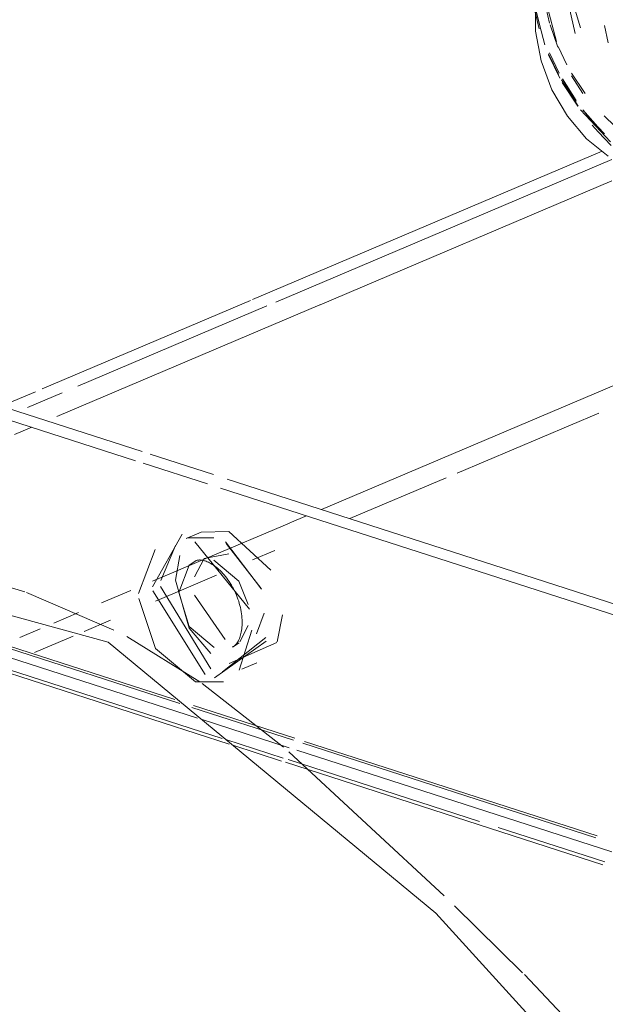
# Model space of a CAD drawing. Header units: millimetres. Extents: x -121 to 39028, y 270 to 28264.
# Tile 71 of 97: x 16331 to 16351, y 22128 to 22163. Entities that reach past the tile are written whole.
import ezdxf

# ---------------------------------------------------------------- set-up
doc = ezdxf.new("R2010")
doc.units = ezdxf.units.MM
doc.layers.add('G-XREF-____-OTLN', color=8, linetype='Continuous', lineweight=9)
doc.layers.add('M-EQPM-____-OTLN', color=50, linetype='Continuous', lineweight=20)

# ---------------------------------------------------------------- blocks, each defined once
blk = doc.blocks.new('City Class FR - City Class F_iam-V121-3D Water Left')
at = {"layer": 'G-XREF-____-OTLN'}
for p, q in [((-13526.174, 22162.044), (-13526.645, 22164.11)), ((-13526.645, 22164.11), (-13526.174, 22162.044)), ((-13527.434, 22162.206), (-13527.658, 22163.133)), ((-13527.237, 22161.644), (-13527.613, 22163.069)), ((-13527.386, 22162.22), (-13527.598, 22163.07)), ((-13527.246, 22163.182), (-13527.07, 22162.402)), ((-13526.834, 22161.759), (-13527.19, 22163.135)), ((-13525.982, 22162.239), (-13526.169, 22162.867)), ((-13527.056, 22162.351), (-13526.785, 22161.562)), ((-13525.138, 22162.321), (-13525.014, 22161.711)), ((-13526.465, 22160.939), (-13526.768, 22161.589)), ((-13526.759, 22160.604), (-13527.112, 22161.329)), ((-13526.709, 22160.47), (-13527.108, 22161.297)), ((-13526.735, 22160.649), (-13527.076, 22161.364)), ((-13525.823, 22159.937), (-13526.304, 22160.652)), ((-13526.296, 22160.554), (-13525.903, 22159.935)), ((-13526.141, 22159.651), (-13526.651, 22160.415)), ((-13526.083, 22159.486), (-13526.626, 22160.322)), ((-13526.14, 22159.681), (-13526.622, 22160.444)), ((-13526.494, 22160.16), (-13526.072, 22159.49)), ((-13524.932, 22158.232), (-13525.984, 22159.354)), ((-13525.379, 22158.756), (-13525.907, 22159.352)), ((-13525.387, 22158.729), (-13525.903, 22159.356)), ((-13524.781, 22158.788), (-13525.151, 22159.152)), ((-13525.137, 22158.513), (-13525.379, 22158.756)), ((-13525.25, 22158.578), (-13525.387, 22158.729)), ((-13525.227, 22157.903), (-13537.516, 22152.685)), ((-13536.699, 22152.594), (-13524.884, 22157.61)), ((-13524.884, 22157.61), (-13536.699, 22152.594)), ((-13524.884, 22156.855), (-13535.143, 22152.5)), ((-13537.593, 22152.652), (-13544.915, 22149.544)), ((-13556.802, 22152.306), (-13541.398, 22147.335)), ((-13535.156, 22152.494), (-13544.394, 22148.572)), ((-13543.659, 22149.639), (-13537.02, 22152.458)), ((-13537.02, 22152.458), (-13543.659, 22149.639)), ((-13541.63, 22147.015), (-13557.045, 22151.989)), ((-13535.091, 22145.3), (-13521.523, 22151.06)), ((-13545.152, 22149.444), (-13546.353, 22148.934)), ((-13545.429, 22148.888), (-13544.217, 22149.402)), ((-13544.217, 22149.402), (-13545.429, 22148.888)), ((-13525.343, 22148.694), (-13530.325, 22146.579)), ((-13545.284, 22148.194), (-13545.893, 22147.936)), ((-13541.117, 22147.244), (-13538.894, 22146.527)), ((-13539.1, 22146.199), (-13541.364, 22146.929)), ((-13538.408, 22146.37), (-13515.104, 22138.85)), ((-13530.711, 22146.415), (-13534.095, 22144.978)), ((-13515.201, 22138.487), (-13538.641, 22146.051)), ((-13536.203, 22144.828), (-13535.619, 22145.076)), ((-13539.162, 22143.571), (-13536.217, 22144.822)), ((-13541.032, 22142.579), (-13539.995, 22144.435)), ((-13539.321, 22144.506), (-13539.849, 22144.282)), ((-13539.803, 22144.3), (-13538.881, 22144.303)), ((-13538.353, 22144.527), (-13539.321, 22144.506)), ((-13536.876, 22143.169), (-13538.353, 22144.527)), ((-13540.946, 22143.895), (-13541.522, 22142.343)), ((-13540.742, 22142.799), (-13540.227, 22144.031)), ((-13537.63, 22141.793), (-13539.542, 22144.162)), ((-13538.47, 22144.165), (-13537.208, 22142.496)), ((-13537.213, 22142.52), (-13538.446, 22144.099)), ((-13536.729, 22143.86), (-13537.515, 22143.526)), ((-13540.283, 22143.096), (-13539.162, 22143.571)), ((-13539.554, 22142.932), (-13539.224, 22143.571)), ((-13539.224, 22143.571), (-13538.35, 22143.738)), ((-13555.197, 22143.352), (-13540.076, 22138.473)), ((-13540.25, 22138.616), (-13555.106, 22143.41)), ((-13548.659, 22143.326), (-13545.52, 22142.405)), ((-13538.587, 22137.25), (-13555.972, 22142.86)), ((-13555.519, 22143.148), (-13539.458, 22137.965)), ((-13541.03, 22142.779), (-13540.283, 22143.096)), ((-13538.786, 22142.987), (-13539.847, 22142.536)), ((-13556.101, 22142.779), (-13538.34, 22137.047)), ((-13539.847, 22142.536), (-13540.928, 22142.077)), ((-13538.981, 22139.701), (-13540.749, 22142.586)), ((-13545.465, 22142.385), (-13542.39, 22141.059)), ((-13542.824, 22142.017), (-13541.799, 22142.452)), ((-13539.189, 22139.491), (-13541.028, 22142.441)), ((-13538.479, 22140.728), (-13539.556, 22142.288)), ((-13544.509, 22141.301), (-13543.632, 22141.674)), ((-13537.904, 22141.632), (-13537.915, 22141.705)), ((-13537.111, 22141.649), (-13537.382, 22140.925)), ((-13536.652, 22140.644), (-13536.467, 22141.599)), ((-13545.695, 22140.798), (-13544.983, 22141.1)), ((-13542.518, 22141.402), (-13543.433, 22141.014)), ((-13539.747, 22141.126), (-13538.982, 22140.234)), ((-13537.959, 22140.646), (-13537.668, 22141.224)), ((-13543.821, 22140.849), (-13545.189, 22140.268)), ((-13541.943, 22140.829), (-13539.373, 22139.24)), ((-13538.571, 22139.593), (-13537.055, 22140.802)), ((-13537.984, 22139.648), (-13537.543, 22141.058)), ((-13537.913, 22140.991), (-13537.904, 22141.046)), ((-13537.038, 22140.67), (-13538.85, 22139.376)), ((-13538.335, 22139.883), (-13536.662, 22140.622)), ((-13538.227, 22140.462), (-13537.992, 22140.614)), ((-13537.895, 22139.679), (-13537.367, 22139.904)), ((-13539.523, 22139.239), (-13538.54, 22139.244)), ((-13539.286, 22139.18), (-13536.43, 22136.938)), ((-13539.648, 22138.335), (-13536.074, 22137.182)), ((-13536.031, 22137.255), (-13539.593, 22138.404)), ((-13539.321, 22137.921), (-13536.224, 22136.922)), ((-13536.437, 22136.557), (-13538.46, 22137.209)), ((-13538.215, 22137.007), (-13536.497, 22136.453)), ((-13535.752, 22137.078), (-13525.443, 22133.751)), ((-13525.403, 22133.825), (-13535.692, 22137.145)), ((-13536.236, 22136.772), (-13530.785, 22131.716)), ((-13535.966, 22136.839), (-13524.884, 22133.263)), ((-13536.354, 22136.407), (-13525.194, 22132.806)), ((-13529.533, 22134.329), (-13536.268, 22136.502)), ((-13525.124, 22132.906), (-13528.878, 22134.118)), ((-13530.417, 22131.365), (-13528.019, 22129.005)), ((-13527.96, 22128.945), (-13525.345, 22126.192))]:
    blk.add_line(p, q, dxfattribs=at)
for points in [[(-13527.371, 22164.04, 0), (-13527.565, 22163.13, 0), (-13527.566, 22162.121, 0), (-13527.369, 22161.078, 0), (-13526.989, 22160.061, 0), (-13526.448, 22159.13, 0), (-13525.776, 22158.338, 0), (-13525.013, 22157.732, 0)], [(-13525.57, 22158.823, 0), (-13525.368, 22158.586, 0), (-13524.907, 22158.104, 0)], [(-13565.585, 22139.347, 0), (-13554.821, 22143.988, 0), (-13542.598, 22140.631, 0), (-13531.076, 22131.104, 0), (-13520.524, 22119.491, 0)], [(-13540.071, 22143.681, 0), (-13540.221, 22142.811, 0), (-13539.747, 22141.126, 0)], [(-13540.111, 22142.38, 0), (-13539.752, 22143.347, 0), (-13539.517, 22143.499, 0)], [(-13539.517, 22143.499, 0), (-13539.502, 22143.505, 0), (-13539.486, 22143.511, 0), (-13539.469, 22143.515, 0), (-13539.451, 22143.519, 0), (-13539.432, 22143.522, 0), (-13539.411, 22143.523, 0), (-13539.388, 22143.524, 0), (-13539.364, 22143.524, 0), (-13539.337, 22143.522, 0), (-13539.308, 22143.519, 0), (-13539.277, 22143.513, 0), (-13539.244, 22143.506, 0), (-13539.21, 22143.497, 0), (-13539.189, 22143.49, 0)], [(-13538.878, 22143.513, 0), (-13538.001, 22142.782, 0), (-13537.671, 22141.959, 0)], [(-13537.915, 22141.705, 0), (-13537.929, 22141.777, 0), (-13537.944, 22141.851, 0), (-13537.962, 22141.925, 0), (-13537.983, 22141.999, 0), (-13538.005, 22142.072, 0), (-13538.03, 22142.146, 0), (-13538.057, 22142.219, 0), (-13538.086, 22142.292, 0), (-13538.117, 22142.363, 0), (-13538.15, 22142.434, 0), (-13538.184, 22142.504, 0), (-13538.221, 22142.572, 0), (-13538.259, 22142.639, 0), (-13538.299, 22142.704, 0), (-13538.34, 22142.767, 0), (-13538.383, 22142.829, 0), (-13538.426, 22142.888, 0), (-13538.471, 22142.945, 0), (-13538.517, 22143, 0), (-13538.563, 22143.052, 0), (-13538.61, 22143.102, 0), (-13538.657, 22143.149, 0), (-13538.705, 22143.193, 0), (-13538.753, 22143.235, 0), (-13538.8, 22143.273, 0), (-13538.847, 22143.309, 0), (-13538.894, 22143.342, 0), (-13538.94, 22143.371, 0), (-13538.985, 22143.398, 0), (-13539.029, 22143.422, 0), (-13539.071, 22143.443, 0), (-13539.112, 22143.462, 0), (-13539.152, 22143.477, 0), (-13539.189, 22143.49, 0)], [(-13541.517, 22142.172, 0), (-13540.933, 22140.414, 0), (-13539.523, 22139.239, 0)], [(-13540.111, 22142.38, 0), (-13539.744, 22141.18, 0), (-13538.866, 22140.448, 0)], [(-13537.904, 22141.046, 0), (-13537.896, 22141.103, 0), (-13537.89, 22141.163, 0), (-13537.885, 22141.225, 0), (-13537.883, 22141.289, 0), (-13537.883, 22141.354, 0), (-13537.885, 22141.422, 0), (-13537.889, 22141.491, 0), (-13537.896, 22141.561, 0), (-13537.904, 22141.632, 0)], [(-13538.227, 22140.462, 0), (-13538.213, 22140.469, 0), (-13538.198, 22140.477, 0), (-13538.183, 22140.486, 0), (-13538.168, 22140.496, 0), (-13538.152, 22140.508, 0), (-13538.136, 22140.522, 0), (-13538.12, 22140.537, 0), (-13538.103, 22140.555, 0), (-13538.086, 22140.576, 0), (-13538.069, 22140.599, 0), (-13538.051, 22140.625, 0), (-13538.033, 22140.653, 0), (-13538.016, 22140.685, 0), (-13537.999, 22140.72, 0), (-13537.982, 22140.757, 0), (-13537.966, 22140.798, 0), (-13537.951, 22140.842, 0), (-13537.937, 22140.889, 0), (-13537.925, 22140.938, 0), (-13537.913, 22140.991, 0)]]:
    blk.add_polyline3d(points, dxfattribs=at)
blk = doc.blocks.new('City Class FR - City Class 25 FR-V122-3D Water Left')
blk.add_blockref('City Class FR - City Class F_iam-V121-3D Water Left', (0, 0))

msp = doc.modelspace()

# ---------------------------------------------------------------- block references
at = {"layer": 'M-EQPM-____-OTLN'}
msp.add_blockref('City Class FR - City Class 25 FR-V122-3D Water Left', (29876.3, 0), dxfattribs=at)

doc.saveas('drawing.dxf')
